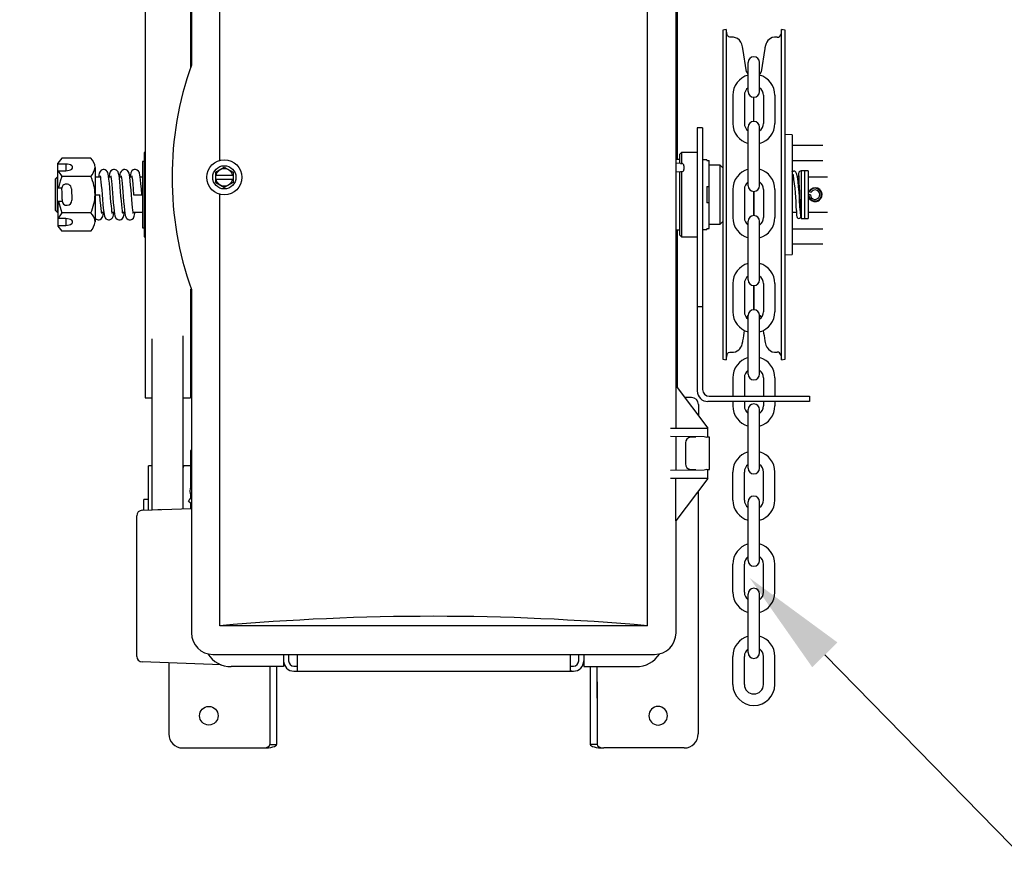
# Model space of a CAD drawing. Header units: inches. Extents: x 169.6 to 213.7, y 214.8 to 266.5.
# Tile 19 of 31: x 206.698 to 207.555, y 222.749 to 223.482. Entities that reach past the tile are written whole.
import ezdxf
from ezdxf import colors
from ezdxf.entities.mleader import LeaderData, LeaderLine
from ezdxf.math import Vec2, Vec3

# ---------------------------------------------------------------- set-up
doc = ezdxf.new("R2010")
doc.units = ezdxf.units.IN
doc.header["$LTSCALE"] = 0.25
doc.header["$MEASUREMENT"] = 0
doc.layers.add('ANNOTATIONS', color=1, linetype='Continuous')
doc.layers.add('RMX OPERATOR RH', color=7, linetype='Continuous')
doc.styles.add('ARIAL', font='arial.ttf', dxfattribs={"height": 0.09375})

msp = doc.modelspace()

# ---------------------------------------------------------------- linework, layer by layer
at = {"layer": 'RMX OPERATOR RH'}
for p, q in [((206.84715, 223.74133), (206.84715, 223.44228)), ((206.8721, 223.3593), (206.8721, 223.73522)), ((207.2445, 222.95381), (207.2445, 223.73522)), ((206.80685, 223.50644), (206.80685, 223.15389)), ((206.84636, 223.50644), (206.84636, 223.44002)), ((207.33228, 223.41928), (207.33228, 223.44456)), ((207.3423, 223.41928), (207.3423, 223.44456)), ((207.31898, 223.41598), (207.31898, 223.39156)), ((207.32899, 223.41598), (207.32899, 223.39156)), ((207.34559, 223.41598), (207.34559, 223.39156)), ((207.3556, 223.41598), (207.3556, 223.39156)), ((207.33228, 223.33723), (207.33228, 223.38826)), ((207.3423, 223.33723), (207.3423, 223.38826)), ((207.3705, 223.38164), (207.36448, 223.38175)), ((207.3705, 223.38164), (207.3705, 223.27716)), ((207.39736, 223.3722), (207.3705, 223.3722)), ((206.80685, 223.36603), (206.80607, 223.36603)), ((206.80607, 223.36603), (206.80607, 223.29309)), ((206.73444, 223.36113), (206.73078, 223.35688)), ((206.73078, 223.33526), (206.73078, 223.35688)), ((206.73786, 223.35612), (206.73078, 223.35612)), ((206.75959, 223.36113), (206.73444, 223.36113)), ((206.73786, 223.35612), (206.73786, 223.35026)), ((206.76326, 223.35319), (206.76326, 223.30561)), ((206.80607, 223.3584), (206.80451, 223.3584)), ((206.80451, 223.3584), (206.80451, 223.30041)), ((206.86826, 223.34892), (206.87589, 223.35333)), ((206.87589, 223.35333), (206.88352, 223.34892)), ((207.3705, 223.35932), (207.39736, 223.35932)), ((206.73031, 223.34464), (206.72885, 223.34318)), ((206.73078, 223.34464), (206.73031, 223.34464)), ((206.73031, 223.34464), (206.73031, 223.31417)), ((206.73078, 223.35026), (206.73786, 223.35026)), ((206.75959, 223.34526), (206.73444, 223.34526)), ((206.76792, 223.34464), (206.76326, 223.34464)), ((206.77708, 223.34464), (206.77519, 223.34464)), ((206.78623, 223.34464), (206.78434, 223.34464)), ((206.7954, 223.34464), (206.79351, 223.34464)), ((206.80451, 223.34464), (206.80266, 223.34464)), ((206.86826, 223.34892), (206.86826, 223.34011)), ((206.88352, 223.34598), (206.86826, 223.34598)), ((206.88352, 223.34892), (206.88352, 223.34011)), ((207.37192, 223.34464), (207.3705, 223.34464)), ((207.37671, 223.34464), (207.37522, 223.34464)), ((207.38148, 223.35028), (207.37845, 223.35028)), ((207.37845, 223.35028), (207.37845, 223.30853)), ((207.3845, 223.35028), (207.38148, 223.35028)), ((207.38148, 223.35028), (207.38148, 223.30853)), ((207.38148, 223.35028), (207.38148, 223.30853)), ((207.3845, 223.35028), (207.3845, 223.30853)), ((207.40135, 223.34464), (207.3845, 223.34464)), ((206.72885, 223.31563), (206.72885, 223.34318)), ((206.86826, 223.34305), (206.88352, 223.34305)), ((206.86826, 223.34011), (206.87589, 223.33571)), ((206.88352, 223.34011), (206.87589, 223.33571)), ((206.73078, 223.33526), (206.73421, 223.33526)), ((206.76321, 223.3294), (206.76746, 223.3294)), ((206.79686, 223.3294), (206.80409, 223.3294)), ((206.8721, 222.95381), (206.8721, 223.32973)), ((207.31898, 223.33393), (207.31898, 223.30951)), ((207.32899, 223.33393), (207.32899, 223.30951)), ((207.34559, 223.33393), (207.34559, 223.30951)), ((207.3556, 223.33393), (207.3556, 223.30951)), ((207.38651, 223.32936), (207.38458, 223.32993)), ((207.38526, 223.33228), (207.38721, 223.3317)), ((206.73461, 223.32354), (206.73078, 223.32354)), ((206.73078, 223.32354), (206.73078, 223.30193)), ((206.72885, 223.31563), (206.73031, 223.31417)), ((206.73031, 223.31417), (206.73078, 223.31417)), ((206.75959, 223.31354), (206.73444, 223.31354)), ((206.76891, 223.31417), (206.77081, 223.31417)), ((206.77808, 223.31417), (206.77997, 223.31417)), ((206.78724, 223.31417), (206.78913, 223.31417)), ((206.79639, 223.31417), (206.80451, 223.31417)), ((207.3705, 223.31417), (207.37439, 223.31417)), ((207.37766, 223.31417), (207.37845, 223.31417)), ((207.3845, 223.31417), (207.40135, 223.31417)), ((206.73786, 223.30854), (206.73078, 223.30854)), ((206.73078, 223.30268), (206.73786, 223.30268)), ((206.73078, 223.30193), (206.73444, 223.29768)), ((206.73786, 223.30854), (206.73786, 223.30268)), ((207.33228, 223.25518), (207.33228, 223.30621)), ((207.3423, 223.25518), (207.3423, 223.30621)), ((207.37845, 223.30853), (207.38148, 223.30853)), ((207.38148, 223.30853), (207.3845, 223.30853)), ((206.75959, 223.29768), (206.73444, 223.29768)), ((206.80451, 223.30041), (206.80607, 223.30041)), ((206.80607, 223.29309), (206.80607, 223.29277)), ((206.80607, 223.29277), (206.80685, 223.29277)), ((207.39736, 223.29947), (207.3705, 223.29947)), ((207.3705, 223.28659), (207.39736, 223.28659)), ((207.36448, 223.27706), (207.3705, 223.27716)), ((207.31898, 223.25188), (207.31898, 223.22746)), ((207.32899, 223.25188), (207.32899, 223.22746)), ((207.34559, 223.25188), (207.34559, 223.22746)), ((207.3556, 223.25188), (207.3556, 223.22746)), ((206.84636, 223.24699), (206.84636, 223.15389)), ((206.84715, 223.24675), (206.84715, 222.9477)), ((207.33228, 223.17313), (207.33228, 223.22417)), ((207.3423, 223.17313), (207.3423, 223.22417)), ((206.81268, 223.20391), (206.81268, 223.0548)), ((206.83964, 223.20642), (206.83964, 223.05574)), ((207.31898, 223.16983), (207.31898, 223.15383)), ((207.32899, 223.16983), (207.32899, 223.15383)), ((207.34559, 223.16983), (207.34559, 223.15383)), ((207.3556, 223.16983), (207.3556, 223.15383)), ((206.80685, 223.15389), (206.80685, 223.15236)), ((206.80685, 223.15236), (206.81268, 223.15236)), ((206.83964, 223.15271), (206.83967, 223.15262)), ((206.84004, 223.15236), (206.84636, 223.15236)), ((206.84636, 223.15389), (206.84636, 223.15236)), ((207.31898, 223.14919), (207.31898, 223.14541)), ((207.32899, 223.14919), (207.32899, 223.14541)), ((207.34559, 223.14919), (207.34559, 223.14541)), ((207.3556, 223.14919), (207.3556, 223.14541)), ((207.38564, 223.15383), (207.38564, 223.14919)), ((207.28897, 223.14652), (207.28897, 223.1371)), ((207.33228, 223.09108), (207.33228, 223.14212)), ((207.3423, 223.09108), (207.3423, 223.14212)), ((207.26945, 223.08904), (207.26945, 223.11894)), ((207.2777, 223.11314), (207.2777, 223.09483)), ((207.29851, 223.08995), (207.29851, 223.11803)), ((206.84715, 223.10659), (206.8465, 223.10659)), ((206.8465, 223.10659), (206.8465, 223.07423)), ((206.81268, 223.09316), (206.80987, 223.09316)), ((206.80987, 223.0547), (206.80987, 223.09316)), ((206.8403, 223.0929), (206.83964, 223.09111)), ((206.8465, 223.09316), (206.84066, 223.09316)), ((207.29385, 223.08928), (207.26467, 223.08899)), ((207.28193, 223.08995), (207.28658, 223.08995)), ((207.2963, 223.08995), (207.29851, 223.08995)), ((207.29729, 223.08201), (207.29729, 223.08995)), ((207.31898, 223.06337), (207.31898, 223.08778)), ((207.32899, 223.06337), (207.32899, 223.08778)), ((207.34559, 223.06337), (207.34559, 223.08778)), ((207.3556, 223.06337), (207.3556, 223.08778)), ((207.29729, 223.08201), (207.26467, 223.08201)), ((207.26918, 223.04538), (207.26918, 223.08201)), ((207.29729, 223.08201), (207.26931, 223.04538)), ((207.28879, 223.07076), (207.28879, 222.85956)), ((206.80987, 223.06385), (206.80567, 223.06385)), ((206.80567, 223.05455), (206.80567, 223.06385)), ((206.8446, 223.06226), (206.84715, 223.06034)), ((206.8465, 223.06809), (206.8465, 223.06479)), ((207.33228, 223.01074), (207.33228, 223.06178)), ((207.3423, 223.01074), (207.3423, 223.06178)), ((206.80428, 223.0545), (206.84715, 223.056)), ((206.8465, 223.06083), (206.8465, 223.05598)), ((206.79957, 222.92717), (206.79957, 223.04962)), ((207.26918, 223.04538), (207.26931, 223.04538)), ((207.26945, 222.9477), (207.26945, 223.04556)), ((207.31898, 222.98303), (207.31898, 223.00745)), ((207.32899, 222.98303), (207.32899, 223.00745)), ((207.34559, 222.98303), (207.34559, 223.00745)), ((207.3556, 222.98303), (207.3556, 223.00745)), ((207.33228, 222.9304), (207.33228, 222.98144)), ((207.3423, 222.9304), (207.3423, 222.98144)), ((207.2445, 222.95381), (206.8721, 222.95381)), ((206.866, 222.92886), (207.2506, 222.92886)), ((206.92752, 222.92886), (206.92752, 222.91819)), ((206.93192, 222.92886), (206.93192, 222.9232)), ((206.93951, 222.91438), (206.93951, 222.92886)), ((207.17709, 222.92886), (207.17709, 222.91438)), ((207.18468, 222.9232), (207.18468, 222.92886)), ((207.18908, 222.92886), (207.18908, 222.91819)), ((207.18908, 222.92886), (207.18908, 222.91819)), ((207.31898, 222.90269), (207.31898, 222.92711)), ((207.32899, 222.90269), (207.32899, 222.92711)), ((207.34559, 222.90269), (207.34559, 222.92711)), ((207.3556, 222.90269), (207.3556, 222.92711)), ((206.87301, 222.91989), (206.80428, 222.92229)), ((206.82745, 222.92148), (206.82745, 222.85956)), ((206.92752, 222.91819), (206.88196, 222.91819)), ((206.91562, 222.91819), (206.91562, 222.85028)), ((206.92148, 222.91819), (206.92148, 222.85028)), ((207.18908, 222.91819), (207.23464, 222.91819)), ((207.19475, 222.91819), (207.19475, 222.89062)), ((207.20061, 222.89062), (207.20061, 222.91819)), ((206.93645, 222.91426), (207.17855, 222.91426)), ((207.17855, 222.91426), (207.18014, 222.91426)), ((207.19475, 222.90502), (207.19475, 222.85028)), ((207.20061, 222.90502), (207.20061, 222.85028)), ((206.83966, 222.84735), (206.90976, 222.84735)), ((206.91562, 222.85028), (206.92148, 222.85028)), ((207.20061, 222.85028), (207.19475, 222.85028)), ((207.27658, 222.84735), (207.20648, 222.84735))]:
    msp.add_line(p, q, dxfattribs=at)
at = {"layer": 'RMX OPERATOR RH', "linetype": 'Continuous'}
for p, q in [((207.26945, 223.16259), (207.26945, 223.52644)), ((207.27065, 223.35993), (207.27065, 223.49571)), ((207.31324, 223.47323), (207.3101, 223.47274)), ((207.31391, 223.46893), (207.31324, 223.47323)), ((207.31324, 223.47323), (207.31324, 223.18557)), ((207.36134, 223.47323), (207.36064, 223.4688)), ((207.36448, 223.47274), (207.36134, 223.47323)), ((207.36134, 223.18557), (207.36134, 223.47323)), ((207.3101, 223.47274), (207.3101, 223.18607)), ((207.319, 223.46655), (207.31689, 223.46655)), ((207.35768, 223.46658), (207.35558, 223.46655)), ((207.36448, 223.18607), (207.36448, 223.47274)), ((207.33097, 223.43647), (207.32776, 223.45666)), ((207.34682, 223.45666), (207.34361, 223.43647)), ((207.33228, 223.43437), (207.33195, 223.43466)), ((207.34263, 223.43466), (207.3423, 223.43437)), ((207.33729, 223.39327), (207.33729, 223.41427)), ((207.2926, 223.38752), (207.28796, 223.38752)), ((207.28796, 223.38752), (207.28796, 223.15847)), ((207.2926, 223.38752), (207.2926, 223.15969)), ((207.27429, 223.36603), (207.27282, 223.36457)), ((207.27282, 223.35667), (207.27282, 223.36457)), ((207.28796, 223.36603), (207.27429, 223.36603)), ((207.27429, 223.36603), (207.27429, 223.35663)), ((207.27282, 223.35993), (207.26945, 223.35993)), ((207.27324, 223.35663), (207.26945, 223.35696)), ((207.27324, 223.35663), (207.27442, 223.35663)), ((207.27637, 223.35467), (207.27637, 223.35126)), ((207.29636, 223.35985), (207.2926, 223.35985)), ((207.29636, 223.35985), (207.29636, 223.35916)), ((207.29636, 223.35916), (207.29846, 223.35916)), ((207.29846, 223.29982), (207.29846, 223.35916)), ((207.30799, 223.35497), (207.29846, 223.35497)), ((207.3101, 223.35286), (207.30799, 223.35497)), ((207.30799, 223.30384), (207.30799, 223.35497)), ((207.27324, 223.3493), (207.26945, 223.34897)), ((207.27282, 223.29424), (207.27282, 223.34926)), ((207.27442, 223.3493), (207.27324, 223.3493)), ((207.27429, 223.3493), (207.27429, 223.29277)), ((207.29636, 223.33661), (207.29846, 223.33661)), ((207.29636, 223.33661), (207.29636, 223.3222)), ((207.33729, 223.31122), (207.33729, 223.33222)), ((207.33729, 223.33222), (207.33729, 223.31122)), ((207.29846, 223.3222), (207.29636, 223.3222)), ((207.29846, 223.30384), (207.30799, 223.30384)), ((207.30799, 223.30384), (207.3101, 223.30595)), ((207.26945, 223.29888), (207.27282, 223.29888)), ((207.27065, 223.16122), (207.27065, 223.29888)), ((207.27282, 223.29424), (207.27429, 223.29277)), ((207.27429, 223.29277), (207.28796, 223.29277)), ((207.2926, 223.29895), (207.29636, 223.29895)), ((207.29636, 223.29982), (207.29846, 223.29982)), ((207.29636, 223.29982), (207.29636, 223.29895)), ((207.33729, 223.23026), (207.33729, 223.25017)), ((207.33729, 223.25017), (207.33729, 223.23026)), ((207.2926, 223.23173), (207.28796, 223.23173)), ((207.33195, 223.22414), (207.33229, 223.22444)), ((207.34229, 223.22444), (207.34263, 223.22414)), ((207.33093, 223.22212), (207.33097, 223.22234)), ((207.34361, 223.22234), (207.34365, 223.22212)), ((207.31324, 223.18557), (207.31392, 223.18989)), ((207.31689, 223.19221), (207.319, 223.19226)), ((207.35558, 223.19226), (207.35769, 223.19226)), ((207.36066, 223.18989), (207.36134, 223.18557)), ((207.3101, 223.18607), (207.31324, 223.18557)), ((207.36134, 223.18557), (207.36448, 223.18607)), ((207.26921, 223.16259), (207.26921, 223.12596)), ((207.26921, 223.16259), (207.26961, 223.16259)), ((207.26961, 223.16259), (207.29729, 223.12596)), ((207.28286, 223.15262), (207.27719, 223.15262)), ((207.38564, 223.14919), (207.29724, 223.14919)), ((207.29846, 223.15383), (207.38564, 223.15383)), ((207.26467, 223.12596), (207.29729, 223.12596)), ((207.29729, 223.11803), (207.29729, 223.12596)), ((207.26467, 223.11898), (207.29385, 223.1187)), ((207.28658, 223.11803), (207.28193, 223.11803)), ((207.29851, 223.11803), (207.2963, 223.11803))]:
    msp.add_line(p, q, dxfattribs=at)
at = {"layer": 'RMX OPERATOR RH', "linetype": 'Continuous', "flags": 128}
for points in [[(207.31689, 223.46655), (207.31622, 223.46662), (207.31538, 223.46694), (207.31478, 223.46738), (207.31438, 223.46786), (207.31412, 223.4683), (207.314, 223.46862), (207.31395, 223.46877), (207.31393, 223.46884), (207.31392, 223.4689), (207.31391, 223.46893), (207.31391, 223.46893)], [(207.32776, 223.45666), (207.3275, 223.45811), (207.32679, 223.46064), (207.32598, 223.46236), (207.32465, 223.46412), (207.32295, 223.46546), (207.32131, 223.46619), (207.31938, 223.46654), (207.319, 223.46655)], [(207.35558, 223.46655), (207.35518, 223.46654), (207.3533, 223.4662), (207.35176, 223.46554), (207.35049, 223.46465), (207.34945, 223.46359), (207.34861, 223.46239), (207.34792, 223.46098), (207.34738, 223.45938), (207.34694, 223.45738), (207.34682, 223.45666)], [(207.319, 223.19226), (207.3194, 223.19227), (207.32128, 223.19261), (207.32282, 223.19327), (207.32409, 223.19416), (207.32513, 223.19521), (207.32597, 223.19642), (207.32666, 223.19783), (207.3272, 223.19942), (207.32764, 223.20143), (207.32776, 223.20214)], [(207.34682, 223.20214), (207.34708, 223.20069), (207.34779, 223.19816), (207.3486, 223.19645), (207.34993, 223.19469), (207.35163, 223.19334), (207.35327, 223.19262), (207.3552, 223.19227), (207.35558, 223.19226)], [(207.31392, 223.1899), (207.31391, 223.18988), (207.31393, 223.18996), (207.31396, 223.19006), (207.31401, 223.19022), (207.31418, 223.19063), (207.31455, 223.19118), (207.3153, 223.19182), (207.31624, 223.1922), (207.31689, 223.19221)]]:
    msp.add_lwpolyline(points, dxfattribs=at)
at = {"layer": 'RMX OPERATOR RH', "flags": 128}
for points in [[(206.73786, 223.35026), (206.73938, 223.35036), (206.74079, 223.35066), (206.74201, 223.35112), (206.74294, 223.35173), (206.74352, 223.35244), (206.74372, 223.35319), (206.74352, 223.35395), (206.74294, 223.35466), (206.74201, 223.35527), (206.74079, 223.35573), (206.73938, 223.35603), (206.73786, 223.35612)], [(206.73078, 223.35026), (206.73339, 223.34658), (206.73444, 223.34526)], [(206.73444, 223.34526), (206.73287, 223.34121), (206.73131, 223.33526)], [(206.77826, 223.313), (206.77826, 223.31299), (206.77816, 223.31359), (206.77798, 223.3149), (206.77774, 223.31687), (206.77745, 223.31958), (206.77712, 223.32301), (206.77679, 223.327), (206.77649, 223.33111), (206.77614, 223.33536), (206.77577, 223.33947), (206.7754, 223.34298), (206.77507, 223.34556), (206.77474, 223.34741), (206.77429, 223.34884), (206.77394, 223.34952), (206.77334, 223.35025), (206.77214, 223.35105), (206.77123, 223.3513), (206.77026, 223.35131), (206.76938, 223.35109), (206.76863, 223.3507), (206.76764, 223.34973), (206.76684, 223.34805), (206.76623, 223.34464)], [(206.76775, 223.34579), (206.76774, 223.34581), (206.76778, 223.34558), (206.76793, 223.34457), (206.76815, 223.34289), (206.76842, 223.34052), (206.76873, 223.3374), (206.76906, 223.33362), (206.76938, 223.32952), (206.7697, 223.32533), (206.77006, 223.32111), (206.77044, 223.31726), (206.77079, 223.31428), (206.7711, 223.31214), (206.77148, 223.31057), (206.77212, 223.30921), (206.77276, 223.30846), (206.77405, 223.30769), (206.775, 223.30749), (206.77595, 223.30753), (206.77752, 223.30822), (206.77844, 223.30918), (206.77906, 223.31047), (206.77937, 223.31163), (206.77974, 223.31417)], [(206.7874, 223.31304), (206.78741, 223.31307), (206.78727, 223.31389), (206.78707, 223.31538), (206.78682, 223.31755), (206.78652, 223.32047), (206.78619, 223.32408), (206.78586, 223.32814), (206.78555, 223.33229), (206.7852, 223.33654), (206.78482, 223.34054), (206.78446, 223.34379), (206.78414, 223.34613), (206.7838, 223.34783), (206.78327, 223.34922), (206.78281, 223.34991), (206.78192, 223.35071), (206.7812, 223.35108), (206.78027, 223.35131), (206.77931, 223.35129), (206.77844, 223.35105), (206.77715, 223.35016), (206.77647, 223.34921), (206.77589, 223.34762), (206.77556, 223.34594), (206.77539, 223.34464)], [(206.77692, 223.34576), (206.77691, 223.34574), (206.77704, 223.34492), (206.77724, 223.34342), (206.7775, 223.34126), (206.7778, 223.33834), (206.77812, 223.33473), (206.77845, 223.33066), (206.77876, 223.32652), (206.77912, 223.32227), (206.7795, 223.31826), (206.77986, 223.31501), (206.78017, 223.31267), (206.78052, 223.31097), (206.78104, 223.30959), (206.7815, 223.3089), (206.78239, 223.30809), (206.78311, 223.30772), (206.78404, 223.3075), (206.785, 223.30752), (206.78587, 223.30776), (206.78716, 223.30864), (206.78785, 223.30959), (206.78843, 223.31118), (206.78875, 223.31287), (206.78893, 223.31417)], [(206.79656, 223.31302), (206.79658, 223.31299), (206.79654, 223.31322), (206.79638, 223.31424), (206.79616, 223.31592), (206.79589, 223.31829), (206.79558, 223.32141), (206.79525, 223.32519), (206.79494, 223.32929), (206.79462, 223.33348), (206.79425, 223.3377), (206.79387, 223.34155), (206.79352, 223.34453), (206.79321, 223.34666), (206.79284, 223.34823), (206.7922, 223.3496), (206.79155, 223.35035), (206.79026, 223.35112), (206.78932, 223.35132), (206.78836, 223.35127), (206.7868, 223.35059), (206.78587, 223.34962), (206.78525, 223.34834), (206.78494, 223.34718), (206.78457, 223.34464)], [(206.78606, 223.34581), (206.78605, 223.34582), (206.78615, 223.34522), (206.78634, 223.34391), (206.78658, 223.34193), (206.78687, 223.33923), (206.78719, 223.3358), (206.78752, 223.33181), (206.78783, 223.32769), (206.78817, 223.32344), (206.78855, 223.31933), (206.78892, 223.31582), (206.78924, 223.31325), (206.78957, 223.3114), (206.79002, 223.30997), (206.79038, 223.30929), (206.79097, 223.30855), (206.79217, 223.30776), (206.79308, 223.30751), (206.79405, 223.3075), (206.79493, 223.30772), (206.79568, 223.30811), (206.79668, 223.30907), (206.79747, 223.31076), (206.79808, 223.31417)], [(206.80409, 223.3294), (206.80369, 223.33453), (206.80329, 223.33892), (206.80294, 223.34229), (206.80266, 223.34466), (206.80237, 223.34663), (206.80213, 223.34777), (206.80185, 223.34864), (206.80105, 223.34999), (206.80009, 223.35081), (206.79932, 223.35115), (206.79836, 223.35133), (206.79741, 223.35125), (206.79657, 223.35097), (206.79536, 223.35005), (206.79439, 223.3483), (206.79373, 223.34489), (206.7937, 223.34464)], [(206.79522, 223.3458), (206.79521, 223.34582), (206.79526, 223.34555), (206.79537, 223.34489), (206.79553, 223.34368), (206.79577, 223.34163), (206.79609, 223.33855), (206.79647, 223.33438), (206.79686, 223.3294)], [(207.37056, 223.34939), (207.37077, 223.34956), (207.37098, 223.34968)], [(207.37117, 223.34669), (207.37086, 223.34683), (207.37056, 223.34706)], [(207.37098, 223.34968), (207.37137, 223.34981), (207.37171, 223.34984)], [(207.37168, 223.3466), (207.37144, 223.34662), (207.37117, 223.34669)], [(207.3776, 223.31577), (207.37739, 223.31974), (207.37716, 223.32392), (207.37691, 223.32782), (207.37667, 223.33125), (207.37645, 223.33407), (207.37625, 223.33634), (207.37579, 223.34074), (207.37519, 223.34481), (207.37434, 223.34796), (207.37371, 223.34906), (207.37294, 223.34975), (207.37201, 223.35002), (207.37169, 223.3499)], [(206.73412, 223.33421), (206.73413, 223.33405), (206.73415, 223.33348), (206.73419, 223.33256), (206.73424, 223.33135), (206.73429, 223.32996), (206.73435, 223.3285), (206.73441, 223.32711), (206.73446, 223.3259), (206.73449, 223.32498), (206.73452, 223.32441), (206.73452, 223.32425)], [(206.74271, 223.33455), (206.74271, 223.3344), (206.74274, 223.33383), (206.74278, 223.3329), (206.74282, 223.33169), (206.74288, 223.3303), (206.74294, 223.32885), (206.743, 223.32746), (206.74304, 223.32625), (206.74308, 223.32532), (206.7431, 223.32476), (206.74311, 223.3246)], [(206.76909, 223.31301), (206.76911, 223.31298), (206.76905, 223.31325), (206.76894, 223.31391), (206.76878, 223.31513), (206.76854, 223.31717), (206.76822, 223.32026), (206.76785, 223.32442), (206.76746, 223.3294)], [(206.73131, 223.32354), (206.73331, 223.31636), (206.73444, 223.31354)], [(206.73444, 223.31354), (206.7326, 223.3111), (206.73078, 223.30854)], [(206.76326, 223.30882), (206.76326, 223.30881), (206.76422, 223.308), (206.765, 223.30765), (206.76595, 223.30748), (206.7669, 223.30756), (206.76774, 223.30784), (206.76895, 223.30876), (206.76992, 223.31051), (206.77058, 223.31392), (206.77061, 223.31417)], [(206.73786, 223.30268), (206.73938, 223.30278), (206.74079, 223.30307), (206.74201, 223.30354), (206.74294, 223.30415), (206.74352, 223.30485), (206.74372, 223.30561), (206.74352, 223.30637), (206.74294, 223.30708), (206.74201, 223.30768), (206.74079, 223.30815), (206.73938, 223.30844), (206.73786, 223.30854)], [(206.8446, 223.06226), (206.84472, 223.06242), (206.84508, 223.06289), (206.84562, 223.06361), (206.84626, 223.06447), (206.84693, 223.06537), (206.84715, 223.06566)], [(206.81789, 223.05498), (206.81795, 223.05498), (206.81811, 223.05499), (206.81838, 223.05499), (206.81873, 223.05501), (206.81917, 223.05502), (206.81967, 223.05504), (206.82021, 223.05506), (206.82078, 223.05508)], [(206.93646, 222.91865), (206.93853, 222.91866), (206.93896, 222.91867), (206.93929, 222.91871), (206.93947, 222.91879), (206.93951, 222.9189)], [(207.17709, 222.9189), (207.17716, 222.91877), (207.17739, 222.91869), (207.17774, 222.91866), (207.17818, 222.91865), (207.18014, 222.91865)], [(207.17855, 222.91426), (207.17807, 222.91426), (207.17764, 222.91426), (207.17731, 222.91429), (207.17712, 222.91433), (207.17709, 222.91438)]]:
    msp.add_lwpolyline(points, dxfattribs=at)
at = {"layer": 'RMX OPERATOR RH'}
for centre, radius in [((206.87589, 223.34452), 0.01526), ((206.87589, 223.34452), 0.01011), ((206.86238, 222.87543), 0.00808)]:
    msp.add_circle(centre, radius, dxfattribs=at)
at = {"layer": 'RMX OPERATOR RH', "extrusion": (-9.03005e-17, 0, -1)}
msp.add_circle((-207.25385, 222.87543), 0.00808, dxfattribs=at)
at = {"layer": 'RMX OPERATOR RH', "linetype": 'Continuous'}
for centre, radius, start, end in [((207.35778, 223.46954), 0.00296, 268.14962, 345.55081), ((207.33398, 223.43694), 0.00305, 189, 228.32635), ((207.3406, 223.43694), 0.00305, 311.67365, 351), ((207.27442, 223.35467), 0.00195, 0, 90), ((207.27442, 223.35126), 0.00195, 270, 0), ((207.33398, 223.22186), 0.00305, 131.67365, 171), ((207.33424, 223.23026), 0.00305, 339.00517, 0), ((207.34034, 223.23026), 0.00305, 180, 200.99482), ((207.3406, 223.22186), 0.00305, 9, 48.32635), ((196.10569, 224.99931), 11.36506, 350.901577, 350.947009), ((207.84917, 223.28472), 0.50909, 188.31931, 189.33494), ((207.35769, 223.18921), 0.00305, 12.70743, 90.05591), ((207.29724, 223.15847), 0.00928, 180, 270), ((207.29846, 223.15969), 0.00586, 180, 270), ((207.28286, 223.14651), 0.0061, 0.06305, 90), ((207.28228, 223.11345), 0.00459, 94.40193, 183.81125), ((207.30367, 223.14998), 0.03279, 252.56525, 257.00956)]:
    msp.add_arc(centre, radius, start, end, dxfattribs=at)
at = {"layer": 'RMX OPERATOR RH'}
for centre, radius, start, end in [((207.33729, 223.44456), 0.00501, 0, 180), ((207.12396, 223.34452), 0.29356, 160.54663, 199.45337), ((207.33729, 223.41598), 0.01831, 105.86272, 180), ((207.33729, 223.41598), 0.01831, 0, 74.13728), ((207.33729, 223.41598), 0.0083, 127.08084, 180), ((207.33729, 223.41598), 0.0083, 0, 52.91916), ((207.33729, 223.41928), 0.00501, 180, 0), ((207.33729, 223.39156), 0.01831, 180, 254.13728), ((207.33729, 223.39156), 0.0083, 180, 232.91916), ((207.33729, 223.38826), 0.00501, 0, 180), ((207.33729, 223.39156), 0.01831, 285.86272, 0), ((207.33729, 223.39156), 0.0083, 307.08084, 0), ((206.75281, 223.35318), 0.01045, 0.08956, 49.49285), ((206.74876, 223.35508), 0.01462, 317.82035, 352.59724), ((206.7246, 223.32883), 0.03867, 0.85231, 25.15545), ((206.87589, 223.34452), 0.00749, 11.27622, 168.72378), ((207.33729, 223.33393), 0.01831, 105.86272, 180), ((207.33729, 223.33393), 0.01831, 0, 74.13728), ((207.12518, 223.30966), 0.24922, 1.37917, 8.51506), ((207.40221, 223.34422), 0.02617, 170.37449, 179.06954), ((207.37802, 223.34836), 0.00167, 73.79483, 180.11776), ((206.71253, 223.30698), 0.66516, 0.75008, 3.55457), ((206.73841, 223.33438), 0.0043, 2.31584, 182.31584), ((206.87589, 223.34452), 0.00749, 191.27622, 348.72378), ((207.33729, 223.33393), 0.0083, 127.08084, 180), ((207.33729, 223.33723), 0.00501, 180, 0), ((207.33729, 223.33393), 0.0083, 0, 52.91916), ((206.72404, 223.33011), 0.03922, 335.01974, 358.97252), ((207.39061, 223.3294), 0.0061, 174.8901, 151.81618), ((207.38799, 223.33021), 0.00342, 142.8536, 184.6638), ((207.39061, 223.3294), 0.00557, 176.02096, 150.68532), ((207.39061, 223.3294), 0.0041, 180.66779, 146.03848), ((206.73882, 223.32443), 0.0043, 182.31584, 2.31584), ((206.75281, 223.3056), 0.01045, 0.08947, 49.49294), ((207.33729, 223.30621), 0.00501, 0, 180), ((207.40013, 223.31496), 0.02582, 178.37883, 190.59893), ((207.37638, 223.31045), 0.00168, 180.0297, 2.14869), ((207.40074, 223.31496), 0.02316, 178.09206, 190.67865), ((206.74876, 223.3075), 0.01462, 317.82035, 352.59716), ((207.33729, 223.30951), 0.01831, 180, 254.13728), ((207.33729, 223.30951), 0.0083, 180, 232.91916), ((207.33729, 223.30951), 0.01831, 285.86272, 0), ((207.33729, 223.30951), 0.0083, 307.08084, 0), ((207.33729, 223.25188), 0.01831, 105.86272, 180), ((207.33729, 223.25188), 0.01831, 0, 74.13728), ((207.33729, 223.25188), 0.0083, 127.08084, 180), ((207.33729, 223.25188), 0.0083, 0, 52.91916), ((207.33729, 223.25518), 0.00501, 180, 0), ((207.33729, 223.22746), 0.01831, 180, 254.13728), ((207.33729, 223.22746), 0.0083, 180, 232.91916), ((207.33729, 223.22417), 0.00501, 0, 180), ((207.33729, 223.22746), 0.01831, 285.86272, 0), ((207.33729, 223.22746), 0.0083, 307.08084, 0), ((207.33729, 223.16983), 0.01831, 105.86272, 180), ((207.33729, 223.16983), 0.01831, 0, 74.13728), ((207.33729, 223.16983), 0.0083, 127.08084, 180), ((207.33729, 223.17313), 0.00501, 180, 0), ((207.33729, 223.16983), 0.0083, 0, 52.91916), ((206.84004, 223.15275), 0.000391, 200.2, 270), ((207.33729, 223.14212), 0.00501, 0, 180), ((207.33729, 223.14541), 0.01831, 180, 254.13728), ((207.33729, 223.14541), 0.0083, 180, 232.91916), ((207.33729, 223.14541), 0.01831, 285.86272, 0), ((207.33729, 223.14541), 0.0083, 307.08084, 0), ((207.33729, 223.08778), 0.01831, 105.86272, 180), ((207.33729, 223.08778), 0.01831, 0, 74.13728), ((206.84066, 223.09277), 0.000391, 90, 159.8), ((207.28228, 223.09452), 0.00459, 176.18868, 265.59815), ((207.30024, 223.07061), 0.01974, 101.51617, 108.90217), ((207.33729, 223.08778), 0.0083, 127.08084, 180), ((207.33729, 223.09108), 0.00501, 180, 0), ((207.33729, 223.08778), 0.0083, 0, 52.91916), ((206.8528, 223.07116), 0.00701, 143.70587, 216.29413), ((207.33729, 223.06337), 0.01831, 180, 254.13728), ((207.33729, 223.06337), 0.0083, 180, 232.91916), ((207.33729, 223.06178), 0.00501, 0, 180), ((207.33729, 223.06337), 0.01831, 285.86272, 0), ((207.33729, 223.06337), 0.0083, 307.08084, 0), ((206.80445, 223.04962), 0.00488, 92, 180), ((207.33729, 223.00745), 0.01831, 105.86272, 180), ((207.33729, 223.00745), 0.01831, 0, 74.13728), ((207.33729, 223.00745), 0.0083, 127.08084, 180), ((207.33729, 223.01074), 0.00501, 180, 0), ((207.33729, 223.00745), 0.0083, 0, 52.91916), ((207.33729, 222.98144), 0.00501, 0, 180), ((207.33729, 222.98303), 0.01831, 180, 254.13728), ((207.33729, 222.98303), 0.0083, 180, 232.91916), ((207.33729, 222.98303), 0.01831, 285.86272, 0), ((207.33729, 222.98303), 0.0083, 307.08084, 0), ((206.866, 222.9477), 0.01885, 180, 270), ((207.2506, 222.9477), 0.01885, 270, 0), ((207.33729, 222.92711), 0.01831, 105.86272, 180), ((207.33729, 222.92711), 0.01831, 0, 74.13728), ((207.33729, 222.92711), 0.0083, 127.08084, 180), ((207.33729, 222.92711), 0.0083, 0, 52.91916), ((206.80445, 222.92717), 0.00488, 180, 268), ((206.88196, 222.94261), 0.02442, 212.67824, 270), ((207.23464, 222.94261), 0.02442, 270, 327.32176), ((207.33729, 222.9304), 0.00501, 180, 0), ((206.93646, 222.9232), 0.00894, 180, 270), ((206.93646, 222.9232), 0.00454, 180, 270), ((207.18014, 222.9232), 0.00894, 270, 0), ((207.18014, 222.9232), 0.00454, 270, 0), ((207.33729, 222.90269), 0.01831, 180, 0), ((207.33729, 222.90269), 0.0083, 180, 0), ((206.83966, 222.85956), 0.01221, 180, 270), ((207.27658, 222.85956), 0.01221, 270, 0)]:
    msp.add_arc(centre, radius, start, end, dxfattribs=at)
for centre, major_axis, ratio, start_param, end_param in [((207.0583, 222.25713), (1.22096, 0), 0.57735, 1.417699, 1.723894), ((206.90976, 222.85028), (0.00586, 0), 0.5, 4.712389, 6.283185), ((206.90976, 222.85028), (0.01172, 0), 0.25, -1.570796, 0), ((207.20648, 222.85028), (0.01172, 0), 0.25, 3.141593, 4.712389), ((207.20648, 222.85028), (0.00586, 0), 0.5, 3.141593, 4.712389)]:
    msp.add_ellipse(centre, major_axis=major_axis, ratio=ratio, start_param=start_param, end_param=end_param, dxfattribs=at)

# ---------------------------------------------------------------- leaders
at = {"layer": 'ANNOTATIONS'}
ml = msp.add_multileader_mtext('Standard', dxfattribs=at)
ml.set_content('WALL MOUNTED \\PRMX OPERATOR', color=256, style='ARIAL')
ml.set_leader_properties()
ml.build(insert=Vec2(0, 0))
ml.multileader.update_dxf_attribs({"dogleg_length": 0.36, "arrow_head_size": 0.09375})
ctx = ml.context
ctx.base_point, ctx.char_height, ctx.arrow_head_size, ctx.landing_gap_size, ctx.plane_origin = Vec3(207.85958, 223.50627), 0.09375, 0.09375, 0.09, Vec3(209.89282, 222.92522)
notes = []
notes.append((ctx, [(1, (1, 1, 0), (207.76162, 223.50627), (1, 0), 0.09796, [(0, [(207.24076, 223.67334)], 0, [])])]))
ctx.mtext.insert, ctx.mtext.flow_direction = Vec3(207.94958, 223.55394), 5
ml = msp.add_multileader_mtext('Standard', dxfattribs=at)
ml.set_content('HAND CHAIN', color=256, style='ARIAL')
ml.set_leader_properties()
ml.build(insert=Vec2(0, 0))
ml.multileader.update_dxf_attribs({"dogleg_length": 0.36, "arrow_head_size": 0.09375})
ctx = ml.context
ctx.base_point, ctx.char_height, ctx.arrow_head_size, ctx.landing_gap_size, ctx.plane_origin = Vec3(207.85958, 222.55797), 0.09375, 0.09375, 0.09, Vec3(209.89282, 222.44544)
notes.append((ctx, [(1, (1, 1, 0), (207.76162, 222.55797), (1, 0), 0.09796, [(0, [(207.33355, 222.99551)], 0, [])])]))
ctx.mtext.insert, ctx.mtext.flow_direction = Vec3(207.94958, 222.60565), 5
ml = msp.add_multileader_mtext('Standard', dxfattribs=at)
ml.set_content('JAMB BEYOND', color=256, style='ARIAL')
ml.set_leader_properties()
ml.build(insert=Vec2(0, 0))
ml.multileader.update_dxf_attribs({"dogleg_length": 0.36, "arrow_head_size": 0.09375})
ctx = ml.context
ctx.base_point, ctx.char_height, ctx.arrow_head_size, ctx.landing_gap_size, ctx.plane_origin = Vec3(207.85958, 222.17551), 0.09375, 0.09375, 0.09, Vec3(206.0972, 222.35099)
notes.append((ctx, [(0, (1, 1, 0), (207.76162, 222.17551), (1, 0), 0.09796, [(0, [(206.36518, 222.8109)], 0, [])])]))
ctx.mtext.insert, ctx.mtext.flow_direction = Vec3(207.94958, 222.22318), 5
for ctx, leaders in notes:
    for number, flags, end, landing, length, lines in leaders:
        leader = LeaderData()
        leader.index, (leader.has_last_leader_line, leader.has_dogleg_vector, leader.attachment_direction) = number, flags
        leader.last_leader_point, leader.dogleg_vector, leader.dogleg_length = Vec3(end), Vec3(landing), length
        for number, points, colour, breaks in lines:
            line = LeaderLine()
            line.index, line.vertices, line.color, line.breaks = number, Vec3.list(points), colors.encode_raw_color(colour), breaks
            leader.lines.append(line)
        ctx.leaders.append(leader)

doc.saveas('drawing.dxf')
